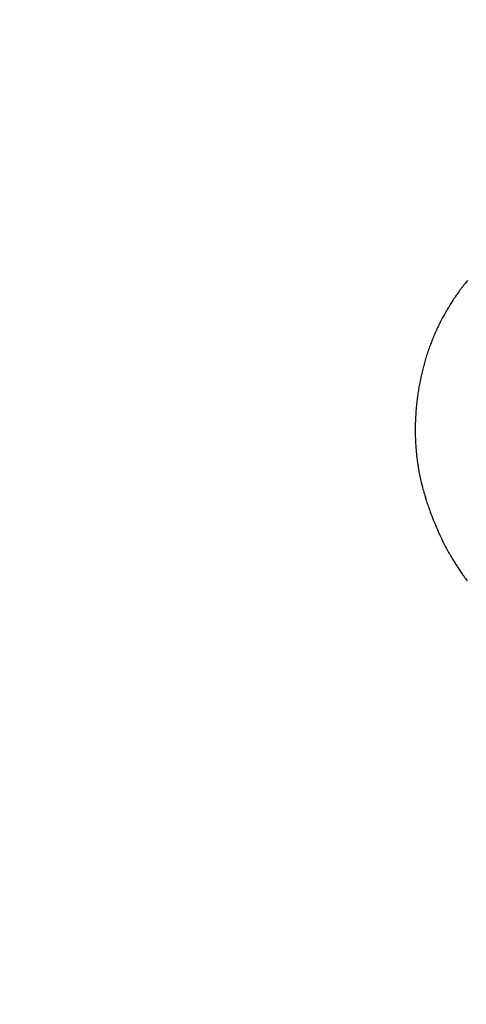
# Model space of a CAD drawing. Header units: inches. Extents: x 0 to 16, y 0 to 10.
# Tile 6 of 34: x 13.216 to 13.487, y 1.259 to 1.856. Entities that reach past the tile are written whole.
import ezdxf

# ---------------------------------------------------------------- set-up
doc = ezdxf.new("R2010")
doc.units = ezdxf.units.IN
doc.header["$LTSCALE"] = 0.935
doc.header["$MEASUREMENT"] = 0
doc.layers.get('0').update_dxf_attribs({"linetype": 'CONTINUOUS'})
doc.styles.get("Standard").update_dxf_attribs({"font": 'txt', "width": 0.8})
doc.dimstyles.new('DIMSTYLE_2', dxfattribs={"dimtxt": 0.15625, "dimasz": 0.1875, "dimexe": 0.125, "dimexo": 0.0625, "dimgap": 0.039062, "dimtad": 0, "dimtih": 1, "dimtoh": 1, "dimlfac": 15.384615, "dimzin": 4, "dimdsep": 46, "dimtxsty": 'STANDARD', "dimblk": '_FILLED', "dimblk1": '_FILLED', "dimblk2": '_FILLED', "dimcen": 0.09, "dimazin": 1, "dimtfac": 1, "dimtofl": 0, "dimtmove": 0, "dimatfit": 3, "dimldrblk": '_FILLED', "dimfxl": 1, "dimtolj": 1, "dimtzin": 4, "dimarcsym": 0})

# ---------------------------------------------------------------- blocks, each defined once
blk = doc.blocks.new('*D14')
at = {"color": 2, "linetype": 'CONTINUOUS'}
for p, q in [((11.64229, 3.47656), (11.6699, 3.47656)), ((11.6699, 3.47656), (11.75016, 2.93135)), ((11.75016, 2.93135), (13.1578, 2.93135))]:
    blk.add_line(p, q, dxfattribs=at)
at = {"color": 2, "linetype": 'CONTINUOUS', "insert": (13.23592, 3.00948), "char_height": 0.15625, "width": 0.625, "attachment_point": 1, "line_spacing_factor": 0.9}
blk.add_mtext('34.12', dxfattribs=at)
blk = doc.blocks.new('_FILLED')
at = {"color": 0, "linetype": 'BYBLOCK'}
blk.add_solid([(0, 0), (-1, 0.1667), (-1, -0.1667)], dxfattribs=at)
blk = doc.blocks.new('*D16')
at = {"color": 2, "linetype": 'CONTINUOUS'}
for p, q in [((11.43921, 3.50789), (11.73147, 3.50789)), ((11.73147, 3.50789), (11.77388, 3.17282)), ((11.77388, 3.17282), (13.1578, 3.17282))]:
    blk.add_line(p, q, dxfattribs=at)
at = {"color": 2, "linetype": 'CONTINUOUS', "insert": (13.23592, 3.25095), "char_height": 0.15625, "width": 0.625, "attachment_point": 1, "line_spacing_factor": 0.9}
blk.add_mtext('34.60', dxfattribs=at)
blk = doc.blocks.new('*D17')
at = {"color": 2, "linetype": 'CONTINUOUS'}
for p, q in [((11.33237, 3.51328), (11.47623, 3.87407)), ((11.47623, 3.87407), (13.1578, 3.87407)), ((11.27103, 3.51328), (11.33237, 3.51328))]:
    blk.add_line(p, q, dxfattribs=at)
at = {"color": 2, "linetype": 'CONTINUOUS', "insert": (13.23592, 3.9522), "char_height": 0.15625, "width": 0.625, "attachment_point": 1, "line_spacing_factor": 0.9}
blk.add_mtext('34.69', dxfattribs=at)
blk = doc.blocks.new('*D18')
at = {"color": 2, "linetype": 'CONTINUOUS'}
blk.add_line((11.85891, 3.50959), (13.1578, 3.50959), dxfattribs=at)
at = {"color": 2, "linetype": 'CONTINUOUS', "insert": (13.23592, 3.58772), "char_height": 0.15625, "width": 0.625, "attachment_point": 1, "line_spacing_factor": 0.9}
blk.add_mtext('34.63', dxfattribs=at)

msp = doc.modelspace()

# ---------------------------------------------------------------- linework, layer by layer
at = {"color": 2, "linetype": 'CONTINUOUS'}
for p, q in [((13.48722, 1.6969), (13.48644, 1.69589)), ((13.48802, 1.6979), (13.48722, 1.6969)), ((13.48286, 1.69111), (13.48237, 1.69041)), ((13.48336, 1.6918), (13.48286, 1.69111)), ((13.48387, 1.69249), (13.48336, 1.6918)), ((13.48437, 1.69317), (13.48387, 1.69249)), ((13.48488, 1.69386), (13.48437, 1.69317)), ((13.4854, 1.69454), (13.48488, 1.69386)), ((13.48591, 1.69522), (13.4854, 1.69454)), ((13.48644, 1.69589), (13.48591, 1.69522)), ((13.47876, 1.68509), (13.47853, 1.68473)), ((13.47923, 1.68581), (13.47876, 1.68509)), ((13.4797, 1.68653), (13.47923, 1.68581)), ((13.48018, 1.68724), (13.4797, 1.68653)), ((13.48066, 1.68795), (13.48018, 1.68724)), ((13.48114, 1.68866), (13.48066, 1.68795)), ((13.48163, 1.68936), (13.48114, 1.68866)), ((13.48187, 1.68971), (13.48163, 1.68936)), ((13.48237, 1.69041), (13.48187, 1.68971)), ((13.47559, 1.67994), (13.47493, 1.67882)), ((13.47603, 1.68069), (13.47559, 1.67994)), ((13.47648, 1.68143), (13.47603, 1.68069)), ((13.4767, 1.6818), (13.47648, 1.68143)), ((13.47715, 1.68254), (13.4767, 1.6818)), ((13.47761, 1.68327), (13.47715, 1.68254)), ((13.47806, 1.684), (13.47761, 1.68327)), ((13.47853, 1.68473), (13.47806, 1.684)), ((13.47181, 1.67306), (13.47162, 1.67269)), ((13.4722, 1.67383), (13.47181, 1.67306)), ((13.47261, 1.67461), (13.4722, 1.67383)), ((13.47282, 1.67499), (13.47261, 1.67461)), ((13.47323, 1.67577), (13.47282, 1.67499)), ((13.47344, 1.67615), (13.47323, 1.67577)), ((13.47386, 1.67692), (13.47344, 1.67615)), ((13.47429, 1.67768), (13.47386, 1.67692)), ((13.47472, 1.67844), (13.47429, 1.67768)), ((13.47493, 1.67882), (13.47472, 1.67844)), ((13.46908, 1.66739), (13.46874, 1.66662)), ((13.46943, 1.66816), (13.46908, 1.66739)), ((13.46961, 1.66854), (13.46943, 1.66816)), ((13.46996, 1.6693), (13.46961, 1.66854)), ((13.47032, 1.67006), (13.46996, 1.6693)), ((13.47069, 1.67081), (13.47032, 1.67006)), ((13.47087, 1.67119), (13.47069, 1.67081)), ((13.47124, 1.67194), (13.47087, 1.67119)), ((13.47162, 1.67269), (13.47124, 1.67194)), ((13.46661, 1.66156), (13.4663, 1.66077)), ((13.46677, 1.66195), (13.46661, 1.66156)), ((13.46709, 1.66274), (13.46677, 1.66195)), ((13.46741, 1.66352), (13.46709, 1.66274)), ((13.46757, 1.66391), (13.46741, 1.66352)), ((13.4679, 1.66469), (13.46757, 1.66391)), ((13.46823, 1.66546), (13.4679, 1.66469)), ((13.46857, 1.66624), (13.46823, 1.66546)), ((13.46874, 1.66662), (13.46857, 1.66624)), ((13.46427, 1.65519), (13.46414, 1.65479)), ((13.46455, 1.656), (13.46427, 1.65519)), ((13.46483, 1.6568), (13.46455, 1.656)), ((13.46511, 1.6576), (13.46483, 1.6568)), ((13.46541, 1.6584), (13.46511, 1.6576)), ((13.4657, 1.65919), (13.46541, 1.6584)), ((13.466, 1.65998), (13.4657, 1.65919)), ((13.4663, 1.66077), (13.466, 1.65998)), ((13.46247, 1.64952), (13.46223, 1.6487)), ((13.46271, 1.65033), (13.46247, 1.64952)), ((13.46284, 1.65074), (13.46271, 1.65033)), ((13.46309, 1.65155), (13.46284, 1.65074)), ((13.46334, 1.65237), (13.46309, 1.65155)), ((13.4636, 1.65318), (13.46334, 1.65237)), ((13.46387, 1.65399), (13.4636, 1.65318)), ((13.46414, 1.65479), (13.46387, 1.65399)), ((13.4608, 1.64334), (13.46059, 1.64251)), ((13.461, 1.64417), (13.4608, 1.64334)), ((13.46122, 1.64499), (13.461, 1.64417)), ((13.46143, 1.64582), (13.46122, 1.64499)), ((13.46154, 1.64623), (13.46143, 1.64582)), ((13.46177, 1.64705), (13.46154, 1.64623)), ((13.462, 1.64788), (13.46177, 1.64705)), ((13.46223, 1.6487), (13.462, 1.64788)), ((13.45939, 1.63708), (13.45931, 1.63666)), ((13.45956, 1.63792), (13.45939, 1.63708)), ((13.45974, 1.63875), (13.45956, 1.63792)), ((13.45983, 1.63917), (13.45974, 1.63875)), ((13.46001, 1.64001), (13.45983, 1.63917)), ((13.4602, 1.64084), (13.46001, 1.64001)), ((13.4604, 1.64167), (13.4602, 1.64084)), ((13.46059, 1.64251), (13.4604, 1.64167)), ((13.45832, 1.63118), (13.45819, 1.63034)), ((13.45846, 1.63203), (13.45832, 1.63118)), ((13.4586, 1.63287), (13.45846, 1.63203)), ((13.45868, 1.63329), (13.4586, 1.63287)), ((13.45883, 1.63414), (13.45868, 1.63329)), ((13.45898, 1.63498), (13.45883, 1.63414)), ((13.45914, 1.63582), (13.45898, 1.63498)), ((13.45931, 1.63666), (13.45914, 1.63582)), ((13.45754, 1.62567), (13.45743, 1.62482)), ((13.45764, 1.62652), (13.45754, 1.62567)), ((13.4577, 1.62695), (13.45764, 1.62652)), ((13.45781, 1.62779), (13.4577, 1.62695)), ((13.45793, 1.62864), (13.45781, 1.62779)), ((13.45806, 1.62949), (13.45793, 1.62864)), ((13.45819, 1.63034), (13.45806, 1.62949)), ((13.45692, 1.61972), (13.45685, 1.61887)), ((13.45696, 1.62014), (13.45692, 1.61972)), ((13.45703, 1.62099), (13.45696, 1.62014)), ((13.45711, 1.62185), (13.45703, 1.62099)), ((13.45716, 1.62227), (13.45711, 1.62185)), ((13.45724, 1.62312), (13.45716, 1.62227)), ((13.45734, 1.62397), (13.45724, 1.62312)), ((13.45743, 1.62482), (13.45734, 1.62397)), ((13.45652, 1.61333), (13.45649, 1.61248)), ((13.45654, 1.61375), (13.45652, 1.61333)), ((13.45658, 1.61461), (13.45654, 1.61375)), ((13.45663, 1.61546), (13.45658, 1.61461)), ((13.45667, 1.61631), (13.45663, 1.61546)), ((13.45673, 1.61716), (13.45667, 1.61631)), ((13.45679, 1.61801), (13.45673, 1.61716)), ((13.45685, 1.61887), (13.45679, 1.61801)), ((13.45642, 1.6095), (13.4564, 1.60865)), ((13.4564, 1.60865), (13.4564, 1.6078)), ((13.4564, 1.6078), (13.4564, 1.60737)), ((13.4564, 1.60737), (13.4564, 1.60695)), ((13.45643, 1.61035), (13.45642, 1.6095)), ((13.45644, 1.61077), (13.45643, 1.61035)), ((13.45645, 1.6112), (13.45644, 1.61077)), ((13.45646, 1.61162), (13.45645, 1.6112)), ((13.45649, 1.61248), (13.45646, 1.61162)), ((13.4564, 1.60695), (13.4564, 1.60652)), ((13.4564, 1.60652), (13.4564, 1.6061)), ((13.4564, 1.6061), (13.45641, 1.60525)), ((13.45641, 1.60525), (13.45642, 1.6044)), ((13.45642, 1.6044), (13.45643, 1.60398)), ((13.45643, 1.60398), (13.45645, 1.60313)), ((13.45645, 1.60313), (13.45648, 1.60229)), ((13.45648, 1.60229), (13.45651, 1.60144)), ((13.45651, 1.60144), (13.45655, 1.6006)), ((13.45655, 1.6006), (13.45659, 1.59975)), ((13.45659, 1.59975), (13.45663, 1.59891)), ((13.45663, 1.59891), (13.45668, 1.59807)), ((13.45668, 1.59807), (13.45674, 1.59723)), ((13.45674, 1.59723), (13.45677, 1.59681)), ((13.45677, 1.59681), (13.45683, 1.59597)), ((13.45683, 1.59597), (13.4569, 1.59513)), ((13.4569, 1.59513), (13.45694, 1.59471)), ((13.45694, 1.59471), (13.45701, 1.59387)), ((13.45701, 1.59387), (13.45709, 1.59304)), ((13.45709, 1.59304), (13.45718, 1.5922)), ((13.45718, 1.5922), (13.45727, 1.59137)), ((13.45727, 1.59137), (13.45731, 1.59095)), ((13.45731, 1.59095), (13.45741, 1.59012)), ((13.45741, 1.59012), (13.45751, 1.58929)), ((13.45751, 1.58929), (13.45762, 1.58846)), ((13.45762, 1.58846), (13.45773, 1.58764)), ((13.45773, 1.58764), (13.45779, 1.58723)), ((13.45779, 1.58723), (13.45791, 1.58639)), ((13.45791, 1.58639), (13.45797, 1.58597)), ((13.45797, 1.58597), (13.45811, 1.58513)), ((13.45811, 1.58513), (13.45824, 1.58429)), ((13.45824, 1.58429), (13.45831, 1.58387)), ((13.45831, 1.58387), (13.45839, 1.58345)), ((13.45839, 1.58345), (13.45854, 1.58261)), ((13.45854, 1.58261), (13.45861, 1.58219)), ((13.45861, 1.58219), (13.45869, 1.58177)), ((13.45869, 1.58177), (13.45885, 1.58093)), ((13.45885, 1.58093), (13.45902, 1.58009)), ((13.45902, 1.58009), (13.45911, 1.57967)), ((13.45911, 1.57967), (13.45928, 1.57883)), ((13.45928, 1.57883), (13.45937, 1.57841)), ((13.45937, 1.57841), (13.45955, 1.57757)), ((13.45955, 1.57757), (13.45965, 1.57715)), ((13.45965, 1.57715), (13.45984, 1.57631)), ((13.45984, 1.57631), (13.46004, 1.57547)), ((13.46004, 1.57547), (13.46024, 1.57463)), ((13.46024, 1.57463), (13.46056, 1.57337)), ((13.46056, 1.57337), (13.46077, 1.57253)), ((13.46077, 1.57253), (13.46088, 1.57211)), ((13.46088, 1.57211), (13.46111, 1.57128)), ((13.46111, 1.57128), (13.46133, 1.57044)), ((13.46133, 1.57044), (13.46157, 1.56961)), ((13.46157, 1.56961), (13.46169, 1.56919)), ((13.46169, 1.56919), (13.46193, 1.56836)), ((13.46193, 1.56836), (13.46217, 1.56752)), ((13.46217, 1.56752), (13.46255, 1.56627)), ((13.46255, 1.56627), (13.46268, 1.56586)), ((13.46268, 1.56586), (13.46307, 1.56461)), ((13.46307, 1.56461), (13.4632, 1.5642)), ((13.4632, 1.5642), (13.46347, 1.56337)), ((13.46347, 1.56337), (13.46374, 1.56255)), ((13.46374, 1.56255), (13.46402, 1.56172)), ((13.46402, 1.56172), (13.4643, 1.5609)), ((13.4643, 1.5609), (13.46459, 1.56008)), ((13.46459, 1.56008), (13.46488, 1.55926)), ((13.46488, 1.55926), (13.46517, 1.55844)), ((13.46517, 1.55844), (13.46547, 1.55762)), ((13.46547, 1.55762), (13.46592, 1.5564)), ((13.46592, 1.5564), (13.46638, 1.55519)), ((13.46638, 1.55519), (13.46685, 1.55397)), ((13.46685, 1.55397), (13.46733, 1.55277)), ((13.46733, 1.55277), (13.46765, 1.55196)), ((13.46765, 1.55196), (13.46831, 1.55037)), ((13.46831, 1.55037), (13.46864, 1.54957)), ((13.46864, 1.54957), (13.46915, 1.54838)), ((13.46915, 1.54838), (13.46949, 1.54759)), ((13.46949, 1.54759), (13.46983, 1.54681)), ((13.46983, 1.54681), (13.47035, 1.54563)), ((13.47035, 1.54563), (13.4707, 1.54485)), ((13.4707, 1.54485), (13.47141, 1.5433)), ((13.47141, 1.5433), (13.47159, 1.54292)), ((13.47159, 1.54292), (13.47213, 1.54177)), ((13.47213, 1.54177), (13.4725, 1.541)), ((13.4725, 1.541), (13.47305, 1.53985)), ((13.47305, 1.53985), (13.47344, 1.53907)), ((13.47344, 1.53907), (13.47363, 1.53868)), ((13.47363, 1.53868), (13.47402, 1.53791)), ((13.47402, 1.53791), (13.47422, 1.53752)), ((13.47422, 1.53752), (13.47461, 1.53676)), ((13.47461, 1.53676), (13.47481, 1.53637)), ((13.47481, 1.53637), (13.47522, 1.53561)), ((13.47522, 1.53561), (13.47542, 1.53523)), ((13.47542, 1.53523), (13.47583, 1.53447)), ((13.47583, 1.53447), (13.47604, 1.53409)), ((13.47604, 1.53409), (13.47645, 1.53334)), ((13.47645, 1.53334), (13.47666, 1.53296)), ((13.47666, 1.53296), (13.47708, 1.53221)), ((13.47708, 1.53221), (13.4773, 1.53183)), ((13.4773, 1.53183), (13.47773, 1.53109)), ((13.47773, 1.53109), (13.47816, 1.53035)), ((13.47816, 1.53035), (13.4786, 1.52961)), ((13.4786, 1.52961), (13.47904, 1.52887)), ((13.47904, 1.52887), (13.47948, 1.52813)), ((13.47948, 1.52813), (13.47993, 1.5274)), ((13.47993, 1.5274), (13.48016, 1.52704)), ((13.48016, 1.52704), (13.48061, 1.52631)), ((13.48061, 1.52631), (13.48107, 1.52559)), ((13.48107, 1.52559), (13.48177, 1.52451)), ((13.48177, 1.52451), (13.48224, 1.52379)), ((13.48224, 1.52379), (13.48271, 1.52307)), ((13.48271, 1.52307), (13.48342, 1.52201)), ((13.48342, 1.52201), (13.48415, 1.52094)), ((13.48415, 1.52094), (13.48488, 1.51989)), ((13.48488, 1.51989), (13.48537, 1.51919)), ((13.48537, 1.51919), (13.48562, 1.51884)), ((13.48562, 1.51884), (13.48636, 1.5178)), ((13.48636, 1.5178), (13.48687, 1.5171)), ((13.48687, 1.5171), (13.48737, 1.51641)), ((13.48737, 1.51641), (13.48788, 1.51572))]:
    msp.add_line(p, q, dxfattribs=at)

# ---------------------------------------------------------------- dimensions: what is measured, and where the dimension line sits
for feature_location, offset, origin, picture, middle in [((11.27103, 3.51328), (1.88676, 0.36079), (11.27261, 1.25872), '*D17', (13.54842, 3.87407)), ((11.85891, 3.50959), (1.29889, 0), (11.79641, 1.25872), '*D18', (13.55233, 3.50959)), ((11.43921, 3.50789), (1.71859, -0.33507), (11.37671, 1.25872), '*D16', (13.54842, 3.17282)), ((11.64229, 3.47656), (1.51551, -0.54521), (12.9981, 1.25872), '*D14', (13.54842, 2.93135))]:
    dim = msp.add_ordinate_dim(feature_location=feature_location, offset=offset, dtype=0, origin=origin, dimstyle='DIMSTYLE_2', dxfattribs=at)
    dim.commit()
    dim.dimension.update_dxf_attribs({"geometry": picture, "text_midpoint": middle})

doc.saveas('drawing.dxf')
